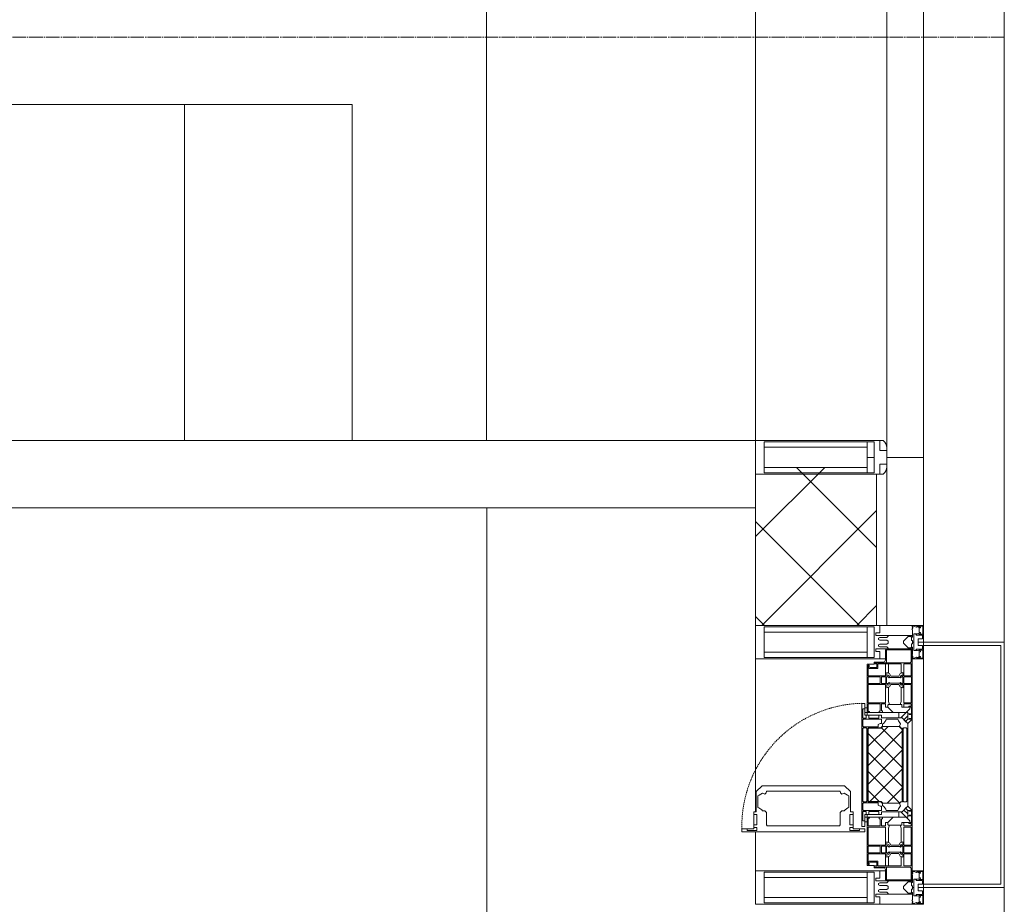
# Model space of a CAD drawing. Header units: millimetres. Extents: x 5617 to 109486, y 7718 to 230949.
# Tile 47 of 55: x 73635 to 75100, y 72910 to 74226. Entities that reach past the tile are written whole.
import ezdxf

# ---------------------------------------------------------------- set-up
doc = ezdxf.new("R2010")
doc.units = ezdxf.units.MM
doc.linetypes.add('-D1-02х01', pattern=[3, 2, -1])
doc.linetypes.add('ADSK_Линия сетки', pattern=[25, 20, -2.5, 0, -2.5])
for name, color, linetype, lineweight in [('Импосты витража', 7, 'Continuous', 18), ('Колонны', 7, 'Continuous', 18), ('Окна', 7, 'Continuous', 18), ('Оси', 7, 'Continuous', 9), ('Панели витража', 7, 'Continuous', 18), ('Перекрытия', 7, 'Continuous', 18), ('Стены', 7, 'Continuous', 18), ('Стены разрез', 7, 'Continuous', 40), ('Стены штриховка', 7, 'Continuous', 40), ('Элементы узлов', 7, 'Continuous', 18)]:
    doc.layers.add(name, color=color, linetype=linetype, lineweight=lineweight)

# ---------------------------------------------------------------- blocks, each defined once
blk = doc.blocks.new('135_SLK_K3_AR_rvt-1-МКСС_K3_L23__76_050_')
at = {"layer": 'Перекрытия', "color": 254, "true_color": 0xcccccc}
for p, q in [((120749.5, 73600), (120749.5, 77000)), ((119483.5, 74100), (120549.5, 74100)), ((120549.5, 74100), (120549.5, 73600)), ((120750, 70200.4), (120750, 73500))]:
    blk.add_line(p, q, dxfattribs=at)
at = {"layer": 'Стены', "color": 254, "true_color": 0xcccccc}
for p, q in [((118600, 73600), (121150, 73600)), ((121150, 73500), (118600, 73500))]:
    blk.add_line(p, q, dxfattribs=at)
blk = doc.blocks.new('A_PAN_Створка - 383мм-6432921-МКСС_K3_L23__76_050_')
at = {"layer": 'Панели витража', "lineweight": 5, "true_color": 0xcccccc}
h = blk.add_hatch(dxfattribs=at)
h.set_pattern_fill('FP_6', color=254, style=0, pattern_type=2)
h.set_pattern_definition([(135, (73117.5, -121400), (-14.1421356, -14.1421356), []), (225, (73117.5, -121400), (14.1421356, -14.1421356), [])])
h.paths.add_polyline_path([(57.2, -60.8), (57.2, -36.4), (54.9, -34.1), (54.5, -31.8), (-54.5, -31.8), (-54.9, -34.1), (-57.2, -36.4), (-57.2, -60.8), (-54.6, -63.4), (-53.6, -82.7), (54.6, -81.8), (54.6, -63.4)])
at = {"layer": 'Окна', "color": 254, "lineweight": 5, "true_color": 0xcccccc}
for p, q in [((-67.9, -17), (-171, -17)), ((-171, -17), (-171, -57)), ((-171, -18.5), (-153.5, -18.5)), ((-153.5, -18.5), (-152, -20)), ((-152, -20), (-152, -73.5)), ((-150.5, -17), (-150.5, -29.4)), ((-132.4, -18.6), (-150.5, -18.6)), ((-132.4, -29.4), (-132.4, -18.6)), ((-131, -18.2), (-131, -29.5)), ((-120.8, -18.2), (-131, -18.2)), ((-120.8, -18.2), (-120.8, -29.5)), ((-119.3, -18.6), (-92.5, -18.6)), ((-119.3, -29.4), (-119.3, -18.6)), ((-92.5, -18.6), (-92.5, -29.4)), ((-90.8, -18.5), (-90.8, -29.4)), ((-87.3, -18.5), (-90.8, -18.5)), ((-87.3, -20.4), (-87.3, -18.5)), ((-87.3, -20.4), (-87.3, -21.9)), ((-84.8, -20.4), (-87.3, -20.4)), ((-87.3, -21.9), (-85.9, -21.9)), ((-85.9, -18.2), (-85.9, -20.4)), ((-75.9, -18.2), (-85.9, -18.2)), ((-85.9, -21.9), (-85.9, -29.4)), ((-83.4, -20.4), (-84.8, -20.4)), ((-70, -33.8), (-83.4, -20.4)), ((-78, -84), (-78, -23.5)), ((-78, -23.5), (-67.9, -23.5)), ((-75.9, -21.5), (-75.9, -18.2)), ((-75.9, -21.5), (-75.9, -23.5)), ((-74.9, -21.5), (-75.9, -21.5)), ((-75.9, -23.5), (-73, -23.5)), ((-74.9, -17.9), (-74.9, -21.5)), ((-68.9, -17.9), (-74.9, -17.9)), ((-67.2, -29.3), (-73, -23.5)), ((-61.4, -23.5), (-70, -32.1)), ((-68.9, -21.5), (-68.9, -17.9)), ((-67.9, -21.5), (-68.9, -21.5)), ((67.9, -17), (-67.9, -17)), ((-61.4, -23.5), (-67.9, -17)), ((-67.9, -17), (-67.9, -23.5)), ((-67.9, -17), (67.9, -17)), ((-67.9, -21.5), (-67.9, -23.5)), ((-67.9, -23.5), (-64.6, -26.8)), ((-67.9, -23.5), (-64.6, -26.8)), ((-64.6, -26.8), (-67.2, -29.3)), ((-64.6, -26.8), (-61.4, -23.5)), ((61.4, -23.5), (-61.4, -23.5)), ((67.9, -17), (61.4, -23.5)), ((70, -32.1), (61.4, -23.5)), ((61.4, -23.5), (64.6, -26.8)), ((67.9, -23.5), (64.6, -26.8)), ((64.6, -26.8), (67.9, -23.5)), ((64.6, -26.8), (67.2, -29.3)), ((67.2, -29.3), (73, -23.5)), ((67.9, -23.5), (67.9, -17)), ((171, -17), (67.9, -17)), ((67.9, -21.5), (67.9, -23.5)), ((67.9, -21.5), (68.9, -21.5)), ((67.9, -23.5), (78, -23.5)), ((68.9, -17.9), (74.9, -17.9)), ((68.9, -21.5), (68.9, -17.9)), ((70, -33.8), (83.4, -20.4)), ((75.9, -23.5), (73, -23.5)), ((74.9, -17.9), (74.9, -21.5)), ((74.9, -21.5), (75.9, -21.5)), ((75.9, -18.2), (85.9, -18.2)), ((75.9, -21.5), (75.9, -18.2)), ((75.9, -21.5), (75.9, -23.5)), ((78, -23.5), (78, -84)), ((83.4, -20.4), (84.8, -20.4)), ((84.8, -20.4), (87.3, -20.4)), ((85.9, -18.2), (85.9, -20.4)), ((85.9, -21.9), (85.9, -29.4)), ((87.3, -21.9), (85.9, -21.9)), ((87.3, -18.5), (90.8, -18.5)), ((87.3, -20.4), (87.3, -18.5)), ((87.3, -20.4), (87.3, -21.9)), ((90.8, -18.5), (90.8, -29.4)), ((92.5, -18.6), (92.5, -29.4)), ((119.3, -18.6), (92.5, -18.6)), ((119.3, -29.4), (119.3, -18.6)), ((120.8, -18.2), (120.8, -29.5)), ((120.8, -18.2), (131, -18.2)), ((131, -18.2), (131, -29.5)), ((132.4, -18.6), (150.5, -18.6)), ((132.4, -29.4), (132.4, -18.6)), ((150.5, -17), (150.5, -29.4)), ((153.5, -18.5), (152, -20)), ((152, -20), (152, -73.5)), ((171, -18.5), (153.5, -18.5)), ((171, -57), (171, -17)), ((-150.5, -29.4), (-132.4, -29.4)), ((-150.5, -33.6), (-150.5, -68)), ((-136.3, -33.6), (-150.5, -33.6)), ((-137.2, -31), (-135.8, -35)), ((-132.5, -31), (-137.2, -31)), ((-132.1, -36.8), (-135.8, -35)), ((-132.5, -31.9), (-133.4, -33.7)), ((-133.4, -33.7), (-130.1, -35.3)), ((-132.5, -31.9), (-132.5, -31)), ((-132.1, -49), (-132.1, -36.8)), ((-131, -29.5), (-120.8, -29.5)), ((-131, -30.9), (-131, -33)), ((-120.8, -30.9), (-131, -30.9)), ((-129.4, -34.6), (-131, -33)), ((-130.1, -35.3), (-129.4, -34.6)), ((-130.1, -35.3), (-130.1, -50.4)), ((-122.4, -34.6), (-120.8, -33)), ((-121.7, -35.3), (-122.4, -34.6)), ((-118.4, -33.7), (-121.7, -35.3)), ((-121.7, -35.3), (-121.7, -50.4)), ((-120.8, -30.9), (-120.8, -33)), ((-119.7, -36.8), (-115.9, -35)), ((-119.7, -49), (-119.7, -36.8)), ((-92.5, -29.4), (-119.3, -29.4)), ((-119.3, -31), (-114.6, -31)), ((-119.3, -31.9), (-119.3, -31)), ((-119.3, -31.9), (-118.4, -33.7)), ((-114.6, -31), (-115.9, -35)), ((-94.1, -33.5), (-115.4, -33.5)), ((-89.9, -35.1), (-94.1, -33.5)), ((-90.8, -29.4), (-85.9, -29.4)), ((-89.9, -32.5), (-89.9, -35.1)), ((-85.9, -32.5), (-89.9, -32.5)), ((-89.9, -35.1), (-89.9, -50.9)), ((-85.9, -29.4), (-85.9, -32.5)), ((-78, -36.8), (-70, -36.8)), ((-78, -45.6), (-78, -36.8)), ((-70, -32.1), (-70, -62.5)), ((-70, -36.8), (-70, -33.8)), ((70, -62.5), (70, -32.1)), ((70, -36.8), (70, -33.8)), ((78, -36.8), (70, -36.8)), ((78, -45.6), (78, -36.8)), ((85.9, -29.4), (85.9, -32.5)), ((90.8, -29.4), (85.9, -29.4)), ((85.9, -32.5), (89.9, -32.5)), ((89.9, -32.5), (89.9, -35.1)), ((89.9, -35.1), (94.1, -33.5)), ((89.9, -35.1), (89.9, -50.9)), ((92.5, -29.4), (119.3, -29.4)), ((94.1, -33.5), (115.4, -33.5)), ((114.6, -31), (115.9, -35)), ((119.3, -31), (114.6, -31)), ((119.7, -36.8), (115.9, -35)), ((119.3, -31.9), (118.4, -33.7)), ((118.4, -33.7), (121.7, -35.3)), ((119.3, -31.9), (119.3, -31)), ((119.7, -49), (119.7, -36.8)), ((131, -29.5), (120.8, -29.5)), ((120.8, -30.9), (120.8, -33)), ((120.8, -30.9), (131, -30.9)), ((122.4, -34.6), (120.8, -33)), ((121.7, -35.3), (122.4, -34.6)), ((121.7, -35.3), (121.7, -50.4)), ((129.4, -34.6), (131, -33)), ((130.1, -35.3), (129.4, -34.6)), ((133.4, -33.7), (130.1, -35.3)), ((130.1, -35.3), (130.1, -50.4)), ((131, -30.9), (131, -33)), ((132.1, -36.8), (135.8, -35)), ((132.1, -49), (132.1, -36.8)), ((150.5, -29.4), (132.4, -29.4)), ((132.5, -31), (137.2, -31)), ((132.5, -31.9), (132.5, -31)), ((132.5, -31.9), (133.4, -33.7)), ((137.2, -31), (135.8, -35)), ((136.3, -33.6), (150.5, -33.6)), ((150.5, -33.6), (150.5, -68)), ((-171, -55.5), (-152, -55.5)), ((-171, -57), (-156, -57)), ((-136.4, -52.4), (-150.5, -52.4)), ((-150.5, -56.6), (-132.4, -56.6)), ((-137.2, -54.8), (-135.8, -50.8)), ((-132.5, -54.8), (-137.2, -54.8)), ((-132.1, -49), (-135.8, -50.8)), ((-133.4, -52), (-130.1, -50.4)), ((-132.5, -53.8), (-133.4, -52)), ((-132.5, -53.8), (-132.5, -54.8)), ((-132.4, -56.6), (-132.4, -82.5)), ((-129.4, -51.1), (-131, -52.7)), ((-131, -55.1), (-131, -52.7)), ((-120.8, -55.1), (-131, -55.1)), ((-131, -56.5), (-131, -62.6)), ((-131, -56.5), (-120.8, -56.5)), ((-130.1, -50.4), (-129.4, -51.1)), ((-121.7, -50.4), (-122.4, -51.1)), ((-122.4, -51.1), (-120.8, -52.7)), ((-118.4, -52), (-121.7, -50.4)), ((-120.8, -55.1), (-120.8, -52.7)), ((-120.8, -56.5), (-120.8, -62.6)), ((-119.7, -49), (-115.9, -50.8)), ((-119.3, -53.8), (-118.4, -52)), ((-119.3, -53.8), (-119.3, -54.8)), ((-119.3, -54.8), (-114.6, -54.8)), ((-119.3, -56.6), (-119.3, -82.5)), ((-92.5, -56.6), (-119.3, -56.6)), ((-114.6, -54.8), (-115.9, -50.8)), ((-94.1, -52.5), (-115.3, -52.5)), ((-89.9, -50.9), (-94.1, -52.5)), ((-92.5, -56.6), (-92.5, -82.5)), ((-90.8, -56.6), (-85.9, -56.6)), ((-90.8, -62.7), (-90.8, -56.6)), ((-89.9, -52.2), (-89.9, -50.9)), ((-89.9, -52.2), (-88.6, -53.5)), ((-85.9, -53.5), (-88.6, -53.5)), ((-85.9, -53.5), (-78, -45.6)), ((-85.9, -56.6), (-85.9, -53.5)), ((85.9, -53.5), (78, -45.6)), ((85.9, -53.5), (88.6, -53.5)), ((85.9, -56.6), (85.9, -53.5)), ((90.8, -56.6), (85.9, -56.6)), ((89.9, -52.2), (88.6, -53.5)), ((89.9, -50.9), (94.1, -52.5)), ((89.9, -52.2), (89.9, -50.9)), ((90.8, -62.7), (90.8, -56.6)), ((92.5, -56.6), (119.3, -56.6)), ((92.5, -56.6), (92.5, -82.5)), ((94.1, -52.5), (115.3, -52.5)), ((114.6, -54.8), (115.9, -50.8)), ((119.3, -54.8), (114.6, -54.8)), ((119.7, -49), (115.9, -50.8)), ((118.4, -52), (121.7, -50.4)), ((119.3, -53.8), (118.4, -52)), ((119.3, -53.8), (119.3, -54.8)), ((119.3, -56.6), (119.3, -82.5)), ((122.4, -51.1), (120.8, -52.7)), ((120.8, -55.1), (120.8, -52.7)), ((120.8, -55.1), (131, -55.1)), ((120.8, -56.5), (120.8, -62.6)), ((131, -56.5), (120.8, -56.5)), ((121.7, -50.4), (122.4, -51.1)), ((130.1, -50.4), (129.4, -51.1)), ((129.4, -51.1), (131, -52.7)), ((133.4, -52), (130.1, -50.4)), ((131, -55.1), (131, -52.7)), ((131, -56.5), (131, -62.6)), ((132.1, -49), (135.8, -50.8)), ((150.5, -56.6), (132.4, -56.6)), ((132.4, -56.6), (132.4, -82.5)), ((132.5, -53.8), (133.4, -52)), ((132.5, -53.8), (132.5, -54.8)), ((132.5, -54.8), (137.2, -54.8)), ((137.2, -54.8), (135.8, -50.8)), ((136.4, -52.4), (150.5, -52.4)), ((171, -55.5), (152, -55.5)), ((156, -57), (171, -57)), ((-153, -60), (-153, -73.5)), ((-150.5, -68), (-143.5, -68)), ((-150.5, -69.5), (-150.5, -73.5)), ((-145, -69.5), (-150.5, -69.5)), ((-145, -69.5), (-145, -79.5)), ((-143.5, -68), (-143.5, -81)), ((-120.8, -62.6), (-131, -62.6)), ((-131, -64.6), (-120.8, -64.6)), ((-131, -82.5), (-131, -64.6)), ((-120.8, -82.5), (-120.8, -64.6)), ((-80.4, -62.7), (-90.8, -62.7)), ((-90.8, -64.6), (-90.8, -82.5)), ((-80.1, -64.6), (-90.8, -64.6)), ((-80.4, -61.1), (-80.4, -62.7)), ((-78, -61.1), (-80.4, -61.1)), ((-80.1, -66.1), (-80.1, -64.6)), ((-78, -66.1), (-80.1, -66.1)), ((-78, -66.1), (-78, -61.1)), ((-70, -62.5), (-73.9, -62.5)), ((-73.9, -62.5), (-73.9, -87.5)), ((73.9, -62.5), (70, -62.5)), ((73.9, -87.5), (73.9, -62.5)), ((78, -61.1), (80.4, -61.1)), ((78, -66.1), (78, -61.1)), ((78, -66.1), (80.1, -66.1)), ((80.1, -64.6), (90.8, -64.6)), ((80.1, -66.1), (80.1, -64.6)), ((80.4, -61.1), (80.4, -62.7)), ((80.4, -62.7), (90.8, -62.7)), ((90.8, -64.6), (90.8, -82.5)), ((120.8, -62.6), (131, -62.6)), ((120.8, -82.5), (120.8, -64.6)), ((131, -64.6), (120.8, -64.6)), ((131, -82.5), (131, -64.6)), ((143.5, -68), (143.5, -81)), ((150.5, -68), (143.5, -68)), ((145, -69.5), (150.5, -69.5)), ((145, -69.5), (145, -79.5)), ((150.5, -69.5), (150.5, -73.5)), ((153, -73.5), (153, -60)), ((-153, -73.5), (-150, -73.5)), ((-150, -73.5), (-150, -84)), ((-150, -84), (-78, -84)), ((-148.5, -81), (-148.5, -82.5)), ((-143.5, -81), (-148.5, -81)), ((-148.5, -82.5), (-132.4, -82.5)), ((-131, -82.5), (-120.8, -82.5)), ((-119.3, -82.5), (-92.5, -82.5)), ((-73.9, -87.5), (-91.5, -87.5)), ((-91.5, -87.5), (-91.5, -92)), ((-90.8, -82.5), (-79.5, -82.5)), ((-78, -84), (-85, -84)), ((-85, -84), (-85, -87.5)), ((-85, -87.5), (-78, -87.5)), ((-79.5, -80.6), (-78, -80.6)), ((-79.5, -82.5), (-79.5, -80.6)), ((-78, -87.5), (-78, -84)), ((-78, -84), (-73.9, -84)), ((73.9, -84), (78, -84)), ((91.5, -87.5), (73.9, -87.5)), ((79.5, -80.6), (78, -80.6)), ((78, -87.5), (78, -84)), ((78, -84), (85, -84)), ((78, -84), (150, -84)), ((85, -87.5), (78, -87.5)), ((79.5, -82.5), (79.5, -80.6)), ((90.8, -82.5), (79.5, -82.5)), ((85, -84), (85, -87.5)), ((91.5, -92), (91.5, -87.5)), ((119.3, -82.5), (92.5, -82.5)), ((131, -82.5), (120.8, -82.5)), ((148.5, -82.5), (132.4, -82.5)), ((143.5, -81), (148.5, -81)), ((148.5, -81), (148.5, -82.5)), ((150, -84), (150, -73.5)), ((150, -73.5), (153, -73.5)), ((-91.5, -92), (91.5, -92))]:
    blk.add_line(p, q, dxfattribs=at)
at = {"layer": 'Окна', "color": 7, "lineweight": 5, "true_color": 0xf4f4f4}
for p, q in [((95.1, -87.5), (95.1, -105.1)), ((99.6, -87.5), (95.1, -87.5)), ((99.6, -270.5), (99.6, -87.5)), ((97.9, -95.6), (95.1, -95.6)), ((97.9, -95.6), (97.9, -109.6)), ((39.7, -109), (31.1, -117.6)), ((70.1, -109), (39.7, -109)), ((45, -113.3), (42.3, -118.2)), ((45.9, -111.2), (45, -113.3)), ((63.3, -111.2), (45.9, -111.2)), ((64.1, -113), (63.3, -111.2)), ((64.1, -113), (66.7, -117)), ((66.7, -117), (68.6, -118.3)), ((70.1, -105.1), (70.1, -109)), ((95.1, -105.1), (70.1, -105.1)), ((74.1, -109.6), (74.1, -105.1)), ((89.1, -109.6), (74.1, -109.6)), ((89.1, -105.1), (89.1, -109.6)), ((93.1, -109.6), (93.1, -105.1)), ((97.9, -109.6), (93.1, -109.6)), ((31.1, -117.6), (31.1, -240.4)), ((41.4, -123.8), (39.1, -124.2)), ((39.1, -179), (39.1, -124.2)), ((41.4, -123.8), (43.5, -121.7)), ((42.3, -118.2), (43.5, -121.7)), ((68.6, -118.3), (68.6, -121.6)), ((68.6, -121.6), (71.1, -124.1)), ((71.1, -124.1), (89.5, -124.1)), ((89.5, -124.1), (90.6, -125.2)), ((90.6, -125.2), (90.6, -232.8)), ((39.1, -179), (39.1, -233.8)), ((41.4, -234.2), (39.1, -233.8)), ((41.4, -234.2), (43.5, -236.3)), ((68.6, -236.4), (71.1, -233.9)), ((71.1, -233.9), (89.5, -233.9)), ((89.5, -233.9), (90.6, -232.8)), ((39.7, -249), (31.1, -240.4)), ((70.1, -249), (39.7, -249)), ((42.3, -239.8), (43.5, -236.3)), ((45, -244.7), (42.3, -239.8)), ((45.9, -246.8), (45, -244.7)), ((63.3, -246.8), (45.9, -246.8)), ((64.1, -245), (63.3, -246.8)), ((64.1, -245), (66.7, -241)), ((66.7, -241), (68.6, -239.7)), ((68.6, -239.7), (68.6, -236.4)), ((70.1, -252.9), (70.1, -249)), ((74.1, -248.4), (74.1, -252.9)), ((89.1, -248.4), (74.1, -248.4)), ((89.1, -252.9), (89.1, -248.4)), ((93.1, -248.4), (93.1, -252.9)), ((97.9, -248.4), (93.1, -248.4)), ((97.9, -262.4), (97.9, -248.4)), ((95.1, -252.9), (70.1, -252.9)), ((95.1, -270.5), (95.1, -252.9)), ((97.9, -262.4), (95.1, -262.4)), ((99.6, -270.5), (95.1, -270.5))]:
    blk.add_line(p, q, dxfattribs=at)
at = {"layer": 'Окна', "color": 254, "lineweight": 5, "true_color": 0xcccccc}
for centre, start, end in [((-156, -60), 0, 90), ((156, -60), 90, 180)]:
    blk.add_arc(centre, 3, start, end, dxfattribs=at)
at = {"layer": 'Окна', "color": 254, "linetype": '-D1-02х01', "lineweight": 5, "true_color": 0xcccccc}
blk.add_arc((91.4, -87.5), 183, 181.4091, 271.1445, dxfattribs=at)
at = {"layer": 'Элементы узлов', "color": 254, "lineweight": 5, "true_color": 0xcccccc}
for p, q in [((-70, -32.1), (-61.4, -23.5)), ((61.4, -23.5), (-61.4, -23.5)), ((-54.9, -25.8), (-53.9, -24.8)), ((-54.9, -29.5), (-54.9, -25.8)), ((-53.9, -24.8), (53.9, -24.8)), ((54.9, -25.8), (53.9, -24.8)), ((54.9, -29.5), (54.9, -25.8)), ((70, -32.1), (61.4, -23.5)), ((-70, -62.5), (-70, -32.1)), ((-67.8, -38.3), (-65.7, -37.4)), ((-67.8, -55.7), (-67.8, -38.3)), ((-65.7, -37.4), (-60.8, -34.7)), ((-60.8, -34.7), (-57.3, -35.9)), ((-55.2, -33.8), (-57.3, -35.9)), ((-54.9, -34.1), (-57.2, -36.4)), ((-57.2, -36.4), (-57.2, -60.8)), ((-55.2, -33.8), (-54.8, -31.5)), ((-53.9, -30.5), (-54.9, -29.5)), ((-54.5, -31.8), (-54.9, -34.1)), ((0, -31.5), (-54.8, -31.5)), ((54.5, -31.8), (-54.5, -31.8)), ((53.9, -30.5), (-53.9, -30.5)), ((0, -31.5), (54.8, -31.5)), ((53.9, -30.5), (54.9, -29.5)), ((54.9, -34.1), (54.5, -31.8)), ((55.2, -33.8), (54.8, -31.5)), ((57.2, -36.4), (54.9, -34.1)), ((55.2, -33.8), (57.3, -35.9)), ((57.2, -60.8), (57.2, -36.4)), ((60.8, -34.7), (57.3, -35.9)), ((65.7, -37.4), (60.8, -34.7)), ((67.8, -38.3), (65.7, -37.4)), ((67.8, -55.7), (67.8, -38.3)), ((70, -62.5), (70, -32.1)), ((-66, -56.5), (-67.8, -55.7)), ((-66, -56.5), (-62, -59.1)), ((66, -56.5), (62, -59.1)), ((66, -56.5), (67.8, -55.7)), ((-73.9, -62.5), (-70, -62.5)), ((-73.9, -87.5), (-73.9, -62.5)), ((-69.4, -66.5), (-73.9, -66.5)), ((-69.4, -81.5), (-69.4, -66.5)), ((-61.7, -62.5), (-67.9, -62.5)), ((-67.9, -62.5), (-67.9, -89.3)), ((-62, -59.1), (-60.7, -61)), ((-61.7, -64.9), (-61.7, -62.5)), ((-60.1, -67.7), (-61.7, -64.9)), ((-60.7, -61), (-57.4, -61)), ((-56.4, -67.7), (-60.1, -67.7)), ((-57.4, -61), (-54.9, -63.5)), ((-57.2, -60.8), (-54.6, -63.4)), ((-56.4, -89.4), (-56.4, -67.7)), ((-54.9, -63.5), (-54.9, -81.9)), ((-54.6, -63.4), (-54.6, -81.8)), ((54.6, -63.4), (57.2, -60.8)), ((54.6, -81.8), (54.6, -63.4)), ((57.4, -61), (54.9, -63.5)), ((54.9, -63.5), (54.9, -81.9)), ((56.4, -67.7), (60.1, -67.7)), ((56.4, -89.4), (56.4, -67.7)), ((60.7, -61), (57.4, -61)), ((60.1, -67.7), (61.7, -64.9)), ((62, -59.1), (60.7, -61)), ((61.7, -62.5), (67.9, -62.5)), ((61.7, -64.9), (61.7, -62.5)), ((67.9, -62.5), (67.9, -89.3)), ((69.4, -66.5), (73.9, -66.5)), ((69.4, -81.5), (69.4, -66.5)), ((73.9, -62.5), (70, -62.5)), ((73.9, -87.5), (73.9, -62.5)), ((-91.5, -87.5), (-73.9, -87.5)), ((-91.5, -92), (-91.5, -87.5)), ((-83.4, -90.3), (-83.4, -87.5)), ((-73.9, -81.5), (-69.4, -81.5)), ((-69.4, -85.5), (-73.9, -85.5)), ((-69.4, -90.3), (-69.4, -85.5)), ((-54.9, -81.9), (-53.8, -83)), ((-54.9, -85.6), (-53.9, -84.6)), ((-54.9, -89.3), (-54.9, -85.6)), ((-54.6, -81.8), (-53.6, -82.7)), ((-53.9, -84.6), (53.9, -84.6)), ((53.8, -83), (-53.8, -83)), ((-53.6, -82.7), (53.6, -82.7)), ((53.6, -82.7), (54.6, -81.8)), ((54.9, -81.9), (53.8, -83)), ((54.9, -85.6), (53.9, -84.6)), ((54.9, -89.3), (54.9, -85.6)), ((73.9, -81.5), (69.4, -81.5)), ((69.4, -85.5), (73.9, -85.5)), ((69.4, -90.3), (69.4, -85.5)), ((91.5, -87.5), (73.9, -87.5)), ((83.4, -90.3), (83.4, -87.5)), ((91.5, -92), (91.5, -87.5)), ((-91.5, -92), (91.5, -92)), ((-83.4, -90.3), (-69.4, -90.3)), ((-67.9, -89.3), (-66.9, -90.3)), ((-66.9, -90.3), (-57.4, -90.3)), ((-57.4, -90.3), (-56.4, -89.4)), ((-53.9, -90.3), (-54.9, -89.3)), ((53.9, -90.3), (-53.9, -90.3)), ((53.9, -90.3), (54.9, -89.3)), ((57.4, -90.3), (56.4, -89.4)), ((66.9, -90.3), (57.4, -90.3)), ((67.9, -89.3), (66.9, -90.3)), ((83.4, -90.3), (69.4, -90.3))]:
    blk.add_line(p, q, dxfattribs=at)
blk = doc.blocks.new('Rectangular Mullion - R_StandardFrame_50Wx250H-4158761-МКСС_K3_L23__76_050_')
at = {"layer": 'Импосты витража', "color": 254, "lineweight": 5, "true_color": 0xcccccc}
for p, q in [((121150, 73047.4), (121150, 73275)), ((121150, 72960), (121150, 73017.9))]:
    blk.add_line(p, q, dxfattribs=at)
blk = doc.blocks.new('Rectangular Mullion - 50Wx250H-2623690-МКСС_K3_L23__76_050_')
at = {"layer": 'Элементы узлов', "color": 254, "lineweight": 5, "true_color": 0xcccccc}
for p, q in [((-25, 65.2), (-25, 250)), ((-25, 250), (0, 250)), ((25, 250), (0, 250)), ((25, 65.2), (25, 250)), ((-23, 237.3), (0, 237.3)), ((-23, 237.3), (-23, 73.6)), ((-14.9, 84), (-14.9, 237.3)), ((23, 237.3), (0, 237.3)), ((14.9, 84), (14.9, 237.3)), ((23, 237.3), (23, 73.6)), ((0, 84), (-23, 84)), ((-0.5, 73.6), (-23, 73.6)), ((0, 84), (23, 84)), ((0.5, 73.6), (23, 73.6)), ((-14, 65.2), (-25, 65.2)), ((-14, 71.3), (-14, 65.2)), ((-10, 71.3), (-14, 71.3)), ((-10, 53), (-10, 71.3)), ((-7, 65.2), (-5.9, 67.3)), ((-7, 65.2), (-7, 54.7)), ((-4.1, 67.3), (-5.9, 67.3)), ((-4.1, 67.3), (-2.9, 65.1)), ((-2.9, 65.1), (-2.9, 54.6)), ((4.1, 67.3), (2.9, 65.1)), ((2.9, 65.1), (2.9, 54.6)), ((4.1, 67.3), (5.9, 67.3)), ((7, 65.2), (5.9, 67.3)), ((7, 65.2), (7, 54.7)), ((10, 71.3), (14, 71.3)), ((10, 53), (10, 71.3)), ((14, 71.3), (14, 65.2)), ((14, 65.2), (25, 65.2)), ((-8.7, 53), (-10, 53)), ((-10, 53), (-10, 17)), ((-8.7, 53), (-7, 54.7)), ((-1.3, 53), (-2.9, 54.6)), ((0, 53), (-1.3, 53)), ((0, 53), (1.3, 53)), ((1.3, 53), (2.9, 54.6)), ((8.7, 53), (7, 54.7)), ((8.7, 53), (10, 53)), ((10, 53), (10, 17)), ((-8.5, 23), (-1.5, 30)), ((-1.5, 30), (0, 30)), ((1.5, 30), (0, 30)), ((8.5, 23), (1.5, 30)), ((-22.3, 17), (-23.8, 17)), ((-23.8, 17), (-23.8, 14.6)), ((-22.3, 17), (-22.3, 16)), ((-22.3, 16), (-21.3, 16)), ((-19, 17.6), (-21.3, 16)), ((-18.4, 16.6), (-19, 17.6)), ((-7.4, 16.6), (-18.4, 16.6)), ((-12.2, 9), (-12.2, 14.8)), ((-12.2, 14.8), (0, 14.8)), ((-10, 17), (-7.5, 17)), ((-8.5, 18.5), (-8.5, 23)), ((-7.5, 18.5), (-8.5, 18.5)), ((-7.5, 17), (-7.5, 18.5)), ((-7.4, 18), (-7.4, 16.6)), ((-2.6, 18), (-7.4, 18)), ((-2.6, 18), (-2.6, 16.8)), ((-2.6, 16.8), (0, 16.8)), ((2.6, 16.8), (0, 16.8)), ((0, 14.8), (0, 16.8)), ((0, 14.8), (0, 16.8)), ((12.2, 14.8), (0, 14.8)), ((2.6, 18), (2.6, 16.8)), ((2.6, 18), (7.4, 18)), ((7.4, 18), (7.4, 16.6)), ((7.4, 16.6), (18.4, 16.6)), ((7.5, 18.5), (8.5, 18.5)), ((7.5, 17), (7.5, 18.5)), ((10, 17), (7.5, 17)), ((8.5, 18.5), (8.5, 23)), ((12.2, 9), (12.2, 14.8)), ((18.4, 16.6), (19, 17.6)), ((19, 17.6), (21.3, 16)), ((22.3, 16), (21.3, 16)), ((22.3, 17), (22.3, 16)), ((22.3, 17), (23.8, 17)), ((23.8, 17), (23.8, 14.6)), ((-23.8, 14.6), (-25, 14.2)), ((-25, 0), (-25, 14.2)), ((-22.5, 10.6), (-23.8, 14.6)), ((-22.5, 10.6), (-23.7, 9.9)), ((-23.7, 1.3), (-23.7, 9.9)), ((-23.7, 1.3), (-11.8, 1.3)), ((-23.2, 10.2), (-22.5, 8)), ((-22.5, 8), (-22.5, 4.5)), ((-21.3, 4.5), (-22.5, 4.5)), ((-21.3, 4.5), (-21.3, 6.5)), ((-21.3, 6.5), (-14.2, 6.5)), ((-14.2, 6.5), (-14.2, 4.5)), ((-13.2, 4.5), (-14.2, 4.5)), ((-13.2, 4.5), (-12.2, 7.2)), ((-12.7, 7.6), (-11.3, 11.4)), ((-12.7, 7.6), (-11.8, 6.9)), ((-11.8, 1.3), (-11.8, 6.9)), ((-10.5, 11.2), (-11.3, 11.4)), ((-10.5, 1.5), (-10.5, 11.2)), ((-4.8, 1.5), (-10.5, 1.5)), ((0, 8), (-4.8, 8)), ((-4.8, 1.5), (-4.8, 8)), ((0, 0), (0, 8)), ((0, 8), (4.8, 8)), ((0, 0), (0, 8)), ((4.8, 1.5), (4.8, 8)), ((4.8, 1.5), (10.5, 1.5)), ((10.5, 11.2), (11.3, 11.4)), ((10.5, 1.5), (10.5, 11.2)), ((12.7, 7.6), (11.3, 11.4)), ((12.7, 7.6), (11.8, 6.9)), ((11.8, 1.3), (11.8, 6.9)), ((23.7, 1.3), (11.8, 1.3)), ((13.2, 4.5), (12.2, 7.2)), ((13.2, 4.5), (14.2, 4.5)), ((21.3, 6.5), (14.2, 6.5)), ((14.2, 6.5), (14.2, 4.5)), ((21.3, 4.5), (21.3, 6.5)), ((21.3, 4.5), (22.5, 4.5)), ((22.5, 10.6), (23.8, 14.6)), ((22.5, 10.6), (23.7, 9.9)), ((23.2, 10.2), (22.5, 8)), ((22.5, 8), (22.5, 4.5)), ((23.7, 1.3), (23.7, 9.9)), ((23.8, 14.6), (25, 14.2)), ((25, 0), (25, 14.2)), ((-25, 0), (0, 0)), ((25, 0), (0, 0))]:
    blk.add_line(p, q, dxfattribs=at)
for centre, start, end in [((-0.5, 73.1), 360, 90), ((0.5, 73.1), 90, 180)]:
    blk.add_arc(centre, 0.5, start, end, dxfattribs=at)
blk = doc.blocks.new('Rectangular Mullion - R_StandardFrame_50Wx250H-V34-МКСС_K3_L23__76_050_')
at = {"layer": 'Импосты витража', "color": 254, "lineweight": 5, "true_color": 0xcccccc}
for p, q in [((-25, 0), (-25, 250)), ((-25, 250), (25, 250)), ((25, 250), (25, 57)), ((25, 17), (25, 0)), ((0, 0), (-25, 0)), ((25, 0), (5, 0))]:
    blk.add_line(p, q, dxfattribs=at)
blk = doc.blocks.new('Rectangular Mullion - R_StandardFrame_50Wx250H-V35-МКСС_K3_L23__76_050_')
at = {"layer": 'Импосты витража', "color": 254, "lineweight": 5, "true_color": 0xcccccc}
for p, q in [((-25, 57), (-25, 250)), ((-25, 250), (25, 250)), ((25, 250), (25, 0)), ((-25, 0), (-25, 17)), ((-5, 0), (-25, 0)), ((25, 0), (0, 0))]:
    blk.add_line(p, q, dxfattribs=at)
blk = doc.blocks.new('System Panel - A_PAN_Glass-6433530-МКСС_K3_L23__76_050_')
at = {"layer": 'Панели витража', "color": 254, "lineweight": 5, "true_color": 0xcccccc}
for p, q in [((767.5, 0), (-767.5, 0)), ((-767.5, 0), (-767.5, -55)), ((767.5, -55), (767.5, 0)), ((-767.5, -55), (753.5, -55))]:
    blk.add_line(p, q, dxfattribs=at)
blk = doc.blocks.new('Rectangular Mullion - R_StandardFrame_50Wx250H-5559195-МКСС_K3_L23__76_050_')
at = {"layer": 'Импосты витража', "color": 254, "lineweight": 5, "true_color": 0xcccccc}
blk.add_line((121150, 73600), (121150, 75110), dxfattribs=at)
blk = doc.blocks.new('Rectangular Mullion - 50Wx250H-3927046-МКСС_K3_L23__76_050_')
at = {"layer": 'Элементы узлов', "color": 254, "lineweight": 5, "true_color": 0xcccccc}
for p, q in [((0, 250), (-25, 250)), ((-25, 250), (-25, 237.3)), ((-25, 65.2), (-25, 250)), ((-25, 250), (0, 250)), ((25, 250), (0, 250)), ((25, 250), (0, 250)), ((25, 237.3), (25, 250)), ((25, 65.2), (25, 250)), ((-23, 237.3), (0, 237.3)), ((-23, 237.3), (0, 237.3)), ((-23, 237.3), (-23, 73.6)), ((0, 237.3), (-14.9, 237.3)), ((-14.9, 237.3), (-14.9, 84)), ((-14.9, 84), (-14.9, 237.3)), ((14.9, 237.3), (0, 237.3)), ((0, 237.3), (23, 237.3)), ((23, 237.3), (0, 237.3)), ((14.9, 84), (14.9, 237.3)), ((14.9, 84), (14.9, 237.3)), ((23, 237.3), (23, 73.6)), ((-25, 73.6), (-25, 65.2)), ((0, 84), (-23, 84)), ((-23, 84), (-23, 73.6)), ((0, 84), (-23, 84)), ((-23, 73.6), (0, 73.6)), ((0, 73.6), (-23, 73.6)), ((-0.5, 73.6), (-23, 73.6)), ((-14.9, 84), (0, 84)), ((0, 84), (14.9, 84)), ((23, 84), (0, 84)), ((0, 84), (0, 73.6)), ((0, 84), (23, 84)), ((0, 73.6), (0, 84)), ((0, 73.6), (23, 73.6)), ((23, 73.6), (0, 73.6)), ((0.5, 73.6), (23, 73.6)), ((23, 73.6), (23, 84)), ((25, 65.2), (25, 73.6)), ((-25, 65.2), (-25, 60.2)), ((-10, 65.2), (-25, 65.2)), ((-25, 65.2), (-25, 60.2)), ((-25, 65.2), (-10, 65.2)), ((-10, 65.2), (-25, 65.2)), ((-10, 55), (-10, 65.2)), ((-10, 65.2), (-10, 55)), ((-10, 55), (-10, 65.2)), ((10, 65.2), (10, 55)), ((25, 65.2), (10, 65.2)), ((10, 55), (10, 65.2)), ((10, 65.2), (25, 65.2)), ((10, 65.2), (25, 65.2)), ((10, 55), (10, 65.2)), ((25, 65.2), (25, 60.2)), ((25, 60.2), (25, 65.2)), ((-10, 55), (-14, 55)), ((-14, 55), (-10, 55)), ((-10, 55), (0, 55)), ((0, 55), (-10, 55)), ((0, 55), (10, 55)), ((0, 55), (10, 55)), ((10, 55), (14, 55)), ((10, 55), (14, 55))]:
    blk.add_line(p, q, dxfattribs=at)
for centre, start, end in [((-14, 69.1), 218.9723, 270), ((-14, 69.1), 218.9723, 270), ((-14, 69.1), 218.9723, 270), ((14, 69.1), 270, 321.0277), ((14, 69.1), 270, 321.0277), ((14, 69.1), 270, 321.0277)]:
    blk.add_arc(centre, 14.1, start, end, dxfattribs=at)
blk = doc.blocks.new('Rectangular Mullion - R_InvisibleFrame_50Wx250H-4642184-МКСС_K3_L23__76_050_')
at = {"layer": 'Импосты витража', "color": 254, "lineweight": 5, "true_color": 0xcccccc}
for p, q in [((-25, 73.6), (-25, 237.3)), ((25, 237.3), (25, 73.6))]:
    blk.add_line(p, q, dxfattribs=at)
blk = doc.blocks.new('A_SLK_PAN_Type1 - Прямой тип панели с перфорацией Ф1_1-6626356-МКСС_K3_L23__76_050_')
at = {"layer": 'Колонны', "color": 254, "lineweight": 5, "true_color": 0xcccccc}
for p, q in [((-177.5, 0), (-182.5, 0)), ((-182.5, 0), (-182.5, -120)), ((-177.5, -115), (-177.5, 0)), ((157.5, 0), (-157.5, 0)), ((177.5, 0), (177.5, -115)), ((182.5, 0), (177.5, 0)), ((182.5, -120), (182.5, 0)), ((177.5, -115), (-177.5, -115)), ((-182.5, -120), (182.5, -120))]:
    blk.add_line(p, q, dxfattribs=at)
blk = doc.blocks.new('A_OGR_PAN_Отлив - A_OGR_PAN_Отлив-5675961-МКСС_K3_L23__76_050_')
at = {"layer": 'Колонны', "color": 254, "lineweight": 5, "true_color": 0xcccccc}
blk.add_line((-917.5, -120), (917.5, -120), dxfattribs=at)
blk = doc.blocks.new('135_SLK_K3_AR_FCD_rvt-1-МКСС_K3_L23__76_050_')
at = {"layer": 'Стены разрез', "lineweight": 5, "true_color": 0xcccccc}
h = blk.add_hatch(dxfattribs=at)
h.set_pattern_fill('FP_5', color=254, style=0, pattern_type=2)
h.set_pattern_definition([(45, (0, 0), (-70.71068, 70.71068), []), (135, (0, 0), (-70.71068, -70.71068), [])])
h.paths.add_polyline_path([(121150, 73325), (121330, 73325), (121330, 73550), (121326.4, 73550), (121326.4, 73552), (121316, 73552), (121316, 73560.1), (121162.7, 73560.1), (121162.7, 73550), (121150, 73550), (121150, 73393.3)])
at = {"layer": 'Перекрытия', "color": 254, "lineweight": 5, "true_color": 0xcccccc}
blk.add_line((120300, 74100), (120300, 73600), dxfattribs=at)
at = {"layer": 'Стены разрез', "color": 254, "lineweight": 9, "true_color": 0xcccccc}
for p, q in [((121400, 73575), (121345, 73575)), ((121400, 73325), (121400, 73575)), ((121150, 73550), (121150, 73325)), ((121150, 73325), (121400, 73325))]:
    blk.add_line(p, q, dxfattribs=at)
at = {"layer": 'Стены штриховка', "color": 254, "lineweight": 9, "true_color": 0xcccccc}
for p, q in [((121345, 73325), (121345, 73561)), ((121330, 73325), (121330, 73550))]:
    blk.add_line(p, q, dxfattribs=at)
at = {"layer": 'Импосты витража', "color": 254, "lineweight": 5, "true_color": 0xcccccc}
for name in ['Rectangular Mullion - R_StandardFrame_50Wx250H-5559195-МКСС_K3_L23__76_050_', 'Rectangular Mullion - R_StandardFrame_50Wx250H-4158761-МКСС_K3_L23__76_050_']:
    blk.add_blockref(name, (0, 0), dxfattribs=at)
at = {"layer": 'Импосты витража', "color": 254, "lineweight": 5, "true_color": 0xcccccc, "extrusion": (0, 0, -1), "rotation": 270.0000000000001}
for name, p in [('Rectangular Mullion - 50Wx250H-3927046-МКСС_K3_L23__76_050_', (-121400, 73575)), ('Rectangular Mullion - R_InvisibleFrame_50Wx250H-4642184-МКСС_K3_L23__76_050_', (-121400, 73575)), ('Rectangular Mullion - 50Wx250H-2623690-МКСС_K3_L23__76_050_', (-121400, 73300)), ('Rectangular Mullion - R_StandardFrame_50Wx250H-V34-МКСС_K3_L23__76_050_', (-121400, 73300)), ('Rectangular Mullion - 50Wx250H-2623690-МКСС_K3_L23__76_050_', (-121400, 72935)), ('Rectangular Mullion - R_StandardFrame_50Wx250H-V35-МКСС_K3_L23__76_050_', (-121400, 72935))]:
    blk.add_blockref(name, p, dxfattribs=at)
at = {"layer": 'Колонны', "color": 254, "lineweight": 5, "true_color": 0xcccccc}
for name, p, rotation in [('A_OGR_PAN_Отлив - A_OGR_PAN_Отлив-5675961-МКСС_K3_L23__76_050_', (121400, 74217.5), 89.9999999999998), ('A_SLK_PAN_Type1 - Прямой тип панели с перфорацией Ф1_1-6626356-МКСС_K3_L23__76_050_', (121400, 73117.5), 89.99999999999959), ('A_OGR_PAN_Отлив - A_OGR_PAN_Отлив-5675961-МКСС_K3_L23__76_050_', (121400, 72017.5), 89.9999999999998)]:
    blk.add_blockref(name, p, dxfattribs=dict(at, rotation=rotation))
at = {"layer": 'Панели витража', "color": 254, "lineweight": 5, "true_color": 0xcccccc, "rotation": 269.9999999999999}
for name, p in [('System Panel - A_PAN_Glass-6433530-МКСС_K3_L23__76_050_', (121400, 74342.5)), ('A_PAN_Створка - 383мм-6432921-МКСС_K3_L23__76_050_', (121400, 73117.5))]:
    blk.add_blockref(name, p, dxfattribs=at)

msp = doc.modelspace()

# ---------------------------------------------------------------- linework, layer by layer
at = {"layer": 'Оси', "linetype": 'ADSK_Линия сетки'}
msp.add_line((75100.1, 74200), (25833.1, 74200), dxfattribs=at)

# ---------------------------------------------------------------- block references
at = {"lineweight": 5}
for name in ['135_SLK_K3_AR_FCD_rvt-1-МКСС_K3_L23__76_050_', '135_SLK_K3_AR_rvt-1-МКСС_K3_L23__76_050_']:
    msp.add_blockref(name, (-46419.9, 0), dxfattribs=at)

doc.saveas('drawing.dxf')
